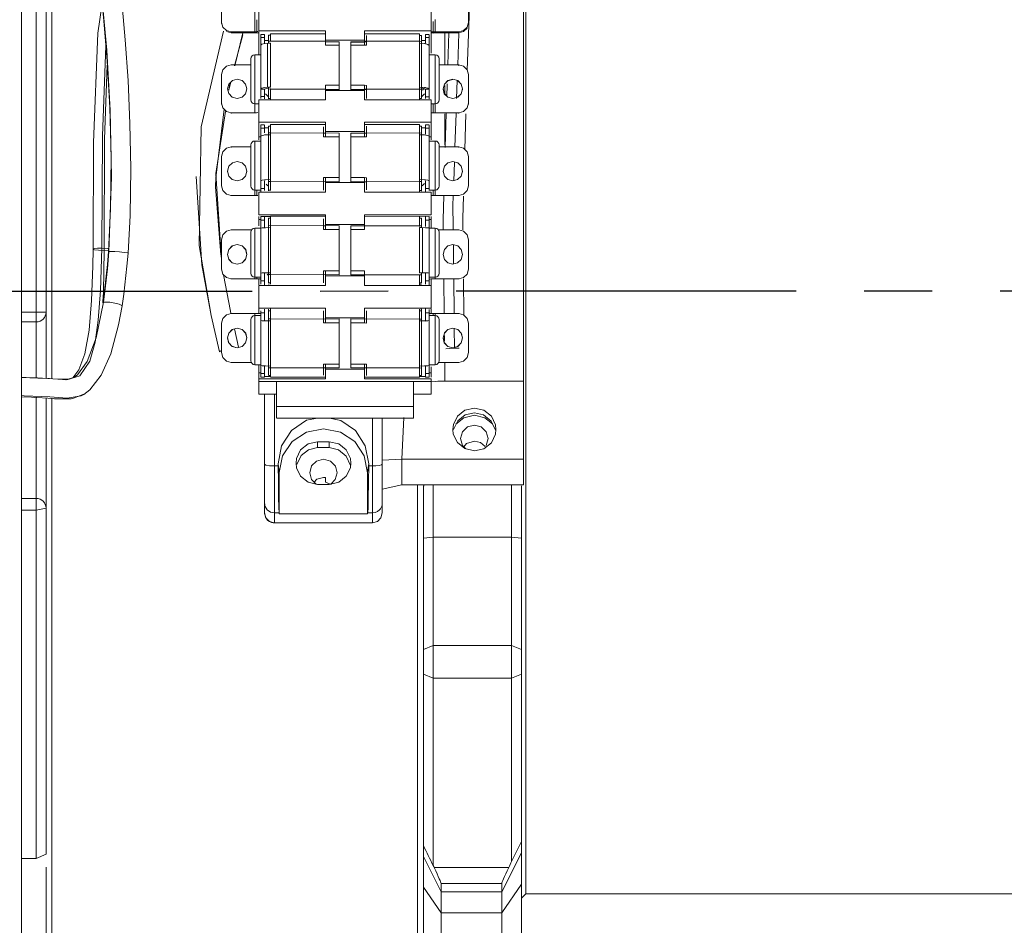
# Model space of a CAD drawing. Header units: millimetres. Extents: x 3925 to 5043, y -86 to 778.
# Tile 41 of 45: x 4886 to 4936, y 317 to 363. Entities that reach past the tile are written whole.
import ezdxf

# ---------------------------------------------------------------- set-up
doc = ezdxf.new("R2010")
doc.units = ezdxf.units.MM
doc.header["$LTSCALE"] = 46.255
doc.header["$PDMODE"] = 3
doc.header["$PDSIZE"] = 1
doc.linetypes.add('CENTER', pattern=[0.6, 0.375, -0.075, 0.075, -0.075])
doc.layers.get('0').update_dxf_attribs({"linetype": 'CONTINUOUS'})
doc.layers.get('Defpoints').update_dxf_attribs({"linetype": 'CONTINUOUS'})
doc.layers.add('PJ-LENS-FUJIDXF_CONTINUOUS_LINE', color=7, linetype='CONTINUOUS')
doc.styles.add('SLDTEXTSTYLE0', font='arialbd.ttf', dxfattribs={"height": 5.5})
doc.styles.add('SLDTEXTSTYLE2', font='arial.ttf')
doc.dimstyles.new('SLDDIMSTYLE1', dxfattribs={"dimtxt": 5.650301, "dimasz": 4.572, "dimexe": 0, "dimexo": 0.0625, "dimgap": 1.412575, "dimtad": 0, "dimtih": 1, "dimtoh": 1, "dimlfac": 3.5, "dimrnd": 1e-09, "dimzin": 4, "dimdsep": 46, "dimtxsty": 'SLDTEXTSTYLE0', "dimsah": 1, "dimcen": 0.09, "dimadec": 0, "dimazin": 1, "dimtol": 1, "dimtp": 0.8, "dimtm": 0.8, "dimtfac": 1, "dimtdec": 1, "dimtofl": 0, "dimtmove": 0, "dimatfit": 3, "dimfxl": 1, "dimfrac": 2, "dimtolj": 1, "dimarcsym": 0})

# ---------------------------------------------------------------- blocks, each defined once
blk = doc.blocks.new('*D77')
at = {"color": 0, "linetype": 'Continuous', "lineweight": -2}
for p, q in [((4644.607, 572.344), (4644.616, 269.12)), ((4911.374, 299), (4911.375, 269.129)), ((4649.616, 269.121), (4906.375, 269.128))]:
    blk.add_line(p, q, dxfattribs=at)
at = {"color": 0, "linetype": 'Continuous'}
for points in [[(4649.616, 269.954), (4649.616, 268.287), (4644.616, 269.12)], [(4906.375, 269.962), (4906.375, 268.295), (4911.375, 269.129)]]:
    blk.add_solid(points, dxfattribs=at)
at = {"layer": 'Defpoints', "color": 0, "linetype": 'Continuous'}
for p in [(4644.607, 572.407), (4911.374, 299.063), (4911.375, 269.129)]:
    blk.add_point(p, dxfattribs=at)
at = {"color": 0, "linetype": 'Continuous', "lineweight": 0, "insert": (4778.162, 273.741), "char_height": 5, "attachment_point": 5, "rotation": 0.0018, "style": 'SLDTEXTSTYLE2'}
blk.add_mtext('\\A1;266.76 [10.50]', dxfattribs=at)
blk = doc.blocks.new('*D78')
at = {"color": 0, "linetype": 'Continuous', "lineweight": -2}
for p, q in [((4644.607, 572.344), (4644.607, 245.474)), ((4981.238, 325.546), (4981.238, 245.474)), ((4649.607, 245.474), (4976.238, 245.474))]:
    blk.add_line(p, q, dxfattribs=at)
at = {"color": 0, "linetype": 'Continuous'}
for points in [[(4649.607, 246.307), (4649.607, 244.641), (4644.607, 245.474)], [(4976.238, 246.307), (4976.238, 244.641), (4981.238, 245.474)]]:
    blk.add_solid(points, dxfattribs=at)
at = {"layer": 'Defpoints', "color": 0, "linetype": 'Continuous'}
for p in [(4644.607, 572.407), (4981.238, 325.608), (4981.238, 245.474)]:
    blk.add_point(p, dxfattribs=at)
at = {"color": 0, "linetype": 'Continuous', "lineweight": 0, "insert": (4813.09, 250.091), "char_height": 5, "attachment_point": 5, "style": 'SLDTEXTSTYLE2'}
blk.add_mtext('\\A1;336.63 [13.25]', dxfattribs=at)

msp = doc.modelspace()

# ---------------------------------------------------------------- linework, layer by layer
at = {"color": 4, "linetype": 'CENTER'}
msp.add_line((4686.021, 348.996), (4986.238, 349.058), dxfattribs=at)
at = {"layer": 'PJ-LENS-FUJIDXF_CONTINUOUS_LINE', "color": 7, "linetype": 'Continuous', "lineweight": 0}
for p, q in [((4885.874, 293.067), (4885.874, 405.049)), ((4887.124, 344.581), (4887.124, 403.557)), ((4887.424, 389.308), (4887.424, 344.564)), ((4911.607, 379.808), (4911.607, 318.308)), ((4886.624, 347.954), (4886.624, 378.016)), ((4911.474, 339.16), (4911.474, 373.468)), ((4908.612, 360.303), (4908.808, 365.955)), ((4897.774, 365.379), (4897.774, 362.265)), ((4891.163, 361.845), (4890.984, 363.805)), ((4896.074, 364.163), (4896.074, 362.676)), ((4908.674, 362.676), (4908.674, 364.163)), ((4897.974, 363.42), (4897.974, 361.084)), ((4906.774, 361.162), (4906.774, 363.42)), ((4896.142, 362.501), (4896.074, 362.739)), ((4897.874, 362.872), (4897.874, 362.264)), ((4906.874, 362.258), (4906.874, 362.777)), ((4906.974, 362.872), (4906.974, 362.879)), ((4906.974, 362.265), (4906.974, 362.872)), ((4896.324, 362.266), (4896.574, 362.202)), ((4897.774, 362.265), (4896.574, 362.265)), ((4896.574, 362.202), (4896.574, 362.265)), ((4897.774, 362.202), (4896.574, 362.202)), ((4896.754, 360.522), (4897.169, 362.201)), ((4897.774, 362.265), (4897.874, 362.264)), ((4897.97, 362.214), (4897.774, 362.202)), ((4897.774, 362.202), (4897.874, 362.201)), ((4897.974, 362.208), (4897.874, 362.201)), ((4901.374, 362.302), (4897.974, 362.302)), ((4901.374, 362.16), (4898.574, 362.16)), ((4898.574, 362.159), (4898.574, 361.805)), ((4901.374, 361.578), (4901.374, 362.302)), ((4906.774, 362.302), (4903.374, 362.302)), ((4903.374, 361.578), (4903.374, 362.302)), ((4903.374, 362.16), (4906.174, 362.16)), ((4906.174, 358.794), (4906.174, 362.159)), ((4906.874, 362.195), (4906.774, 362.202)), ((4906.806, 362.262), (4906.874, 362.258)), ((4906.974, 362.265), (4906.874, 362.258)), ((4906.874, 362.195), (4906.974, 362.202)), ((4906.891, 362.268), (4906.974, 362.265)), ((4906.974, 362.265), (4908.174, 362.265)), ((4908.174, 362.202), (4906.974, 362.202)), ((4907.474, 360.554), (4907.474, 362.195)), ((4907.677, 362.213), (4907.618, 360.582)), ((4908.188, 362.195), (4908.132, 360.564)), ((4908.425, 362.329), (4908.174, 362.265)), ((4908.174, 362.265), (4908.174, 362.202)), ((4896.737, 360.524), (4897.156, 362.111)), ((4898.074, 358.855), (4898.074, 362.126)), ((4898.074, 362.12), (4898.274, 362.12)), ((4898.074, 361.976), (4898.274, 361.976)), ((4898.274, 361.671), (4898.274, 362.116)), ((4898.274, 361.809), (4898.474, 361.809)), ((4898.281, 361.659), (4898.474, 361.671)), ((4898.424, 359.429), (4898.424, 361.67)), ((4898.574, 362.084), (4898.474, 362.084)), ((4898.474, 362.083), (4898.474, 361.671)), ((4898.574, 361.775), (4898.474, 361.778)), ((4898.574, 361.675), (4898.474, 361.675)), ((4901.374, 361.773), (4898.574, 361.775)), ((4898.574, 361.675), (4898.574, 359.434)), ((4901.374, 361.826), (4903.374, 361.826)), ((4901.374, 361.75), (4902.074, 361.75)), ((4902.074, 359.287), (4902.074, 361.75)), ((4902.674, 361.75), (4903.374, 361.75)), ((4902.674, 361.75), (4902.674, 359.287)), ((4902.674, 361.723), (4903.374, 361.723)), ((4903.374, 361.773), (4906.174, 361.773)), ((4903.374, 361.75), (4903.474, 361.746)), ((4903.474, 361.573), (4903.474, 362.078)), ((4906.169, 362.074), (4906.274, 362.074)), ((4906.174, 361.773), (4906.274, 361.768)), ((4906.425, 361.66), (4906.174, 361.675)), ((4906.274, 358.853), (4906.274, 362.077)), ((4906.274, 362.074), (4906.274, 362.068)), ((4906.274, 361.809), (4906.474, 361.809)), ((4906.475, 361.658), (4906.425, 361.66)), ((4906.607, 361.619), (4906.425, 361.66)), ((4906.474, 362.12), (4906.474, 362.123)), ((4906.474, 362.12), (4906.674, 362.12)), ((4906.474, 362.12), (4906.474, 361.671)), ((4906.674, 361.97), (4906.474, 361.97)), ((4906.674, 362.123), (4906.674, 362.12)), ((4906.674, 361.562), (4906.674, 362.11)), ((4902.074, 361.578), (4901.374, 361.578)), ((4903.374, 361.578), (4902.674, 361.578)), ((4903.374, 361.578), (4903.474, 361.573)), ((4906.674, 361.562), (4906.607, 361.619)), ((4906.674, 361.562), (4906.674, 359.299)), ((4897.574, 360.883), (4897.574, 358.784)), ((4897.774, 361.084), (4898.074, 361.084)), ((4897.774, 361.084), (4897.774, 358.131)), ((4906.974, 361.084), (4906.674, 361.084)), ((4906.974, 361.068), (4906.974, 361.079)), ((4906.974, 358.131), (4906.974, 361.068)), ((4907.174, 358.793), (4907.174, 360.882)), ((4907.174, 360.878), (4907.174, 360.88)), ((4897.574, 360.567), (4896.574, 360.567)), ((4907.174, 360.567), (4908.174, 360.567)), ((4908.174, 360.562), (4908.174, 360.517)), ((4896.074, 360.08), (4896.074, 358.573)), ((4897.306, 359.594), (4897.125, 359.77)), ((4907.623, 359.765), (4907.442, 359.589)), ((4907.627, 359.772), (4907.443, 359.596)), ((4907.874, 359.832), (4907.623, 359.765)), ((4907.876, 359.836), (4907.627, 359.772)), ((4908.064, 358.851), (4908.096, 359.779)), ((4908.309, 359.585), (4908.128, 359.765)), ((4908.674, 358.573), (4908.674, 360.08)), ((4896.443, 359.596), (4896.374, 359.349)), ((4896.374, 359.349), (4896.443, 359.104)), ((4896.447, 359.293), (4896.496, 359.61)), ((4896.449, 359.286), (4896.537, 359.641)), ((4897.374, 359.349), (4897.306, 359.594)), ((4897.306, 359.102), (4897.374, 359.349)), ((4898.074, 359.34), (4898.286, 359.34)), ((4898.274, 359.418), (4898.474, 359.43)), ((4898.274, 358.846), (4898.274, 359.34)), ((4898.355, 359.368), (4898.286, 359.34)), ((4898.474, 359.386), (4898.355, 359.368)), ((4898.574, 359.434), (4898.474, 359.434)), ((4898.474, 359.43), (4898.474, 358.837)), ((4898.474, 359.343), (4898.574, 359.34)), ((4898.574, 359.369), (4898.574, 358.824)), ((4901.374, 359.337), (4898.574, 359.34)), ((4901.374, 359.532), (4902.074, 359.532)), ((4901.374, 358.794), (4901.374, 359.532)), ((4902.074, 359.314), (4901.374, 359.314)), ((4903.374, 359.27), (4901.374, 359.27)), ((4902.674, 359.532), (4903.374, 359.532)), ((4903.374, 359.314), (4902.674, 359.314)), ((4903.374, 359.532), (4903.474, 359.527)), ((4903.374, 358.794), (4903.374, 359.532)), ((4903.374, 359.337), (4906.174, 359.337)), ((4903.374, 359.314), (4903.474, 359.31)), ((4903.474, 358.853), (4903.474, 359.527)), ((4906.174, 359.434), (4906.425, 359.419)), ((4906.274, 359.332), (4906.174, 359.337)), ((4906.327, 359.279), (4906.375, 359.327)), ((4906.425, 359.419), (4906.474, 359.418)), ((4906.425, 359.419), (4906.607, 359.378)), ((4906.474, 359.34), (4906.674, 359.34)), ((4906.474, 359.322), (4906.474, 359.34)), ((4906.474, 359.299), (4906.474, 359.322)), ((4906.474, 358.849), (4906.474, 359.299)), ((4906.607, 359.378), (4906.674, 359.322)), ((4906.674, 358.841), (4906.674, 359.299)), ((4907.443, 359.596), (4907.374, 359.349)), ((4907.374, 359.349), (4907.443, 359.104)), ((4907.374, 359.344), (4907.44, 359.103)), ((4907.374, 359.299), (4907.374, 359.344)), ((4907.474, 359.069), (4907.474, 359.512)), ((4907.581, 359.545), (4907.564, 358.98)), ((4907.583, 359.606), (4907.581, 359.545)), ((4908.374, 359.349), (4908.306, 359.594)), ((4908.306, 359.102), (4908.374, 359.349)), ((4908.374, 359.344), (4908.309, 359.585)), ((4908.374, 359.299), (4908.374, 359.344)), ((4901.374, 358.794), (4897.974, 358.794)), ((4897.974, 356.755), (4897.974, 358.794)), ((4898.074, 358.956), (4898.274, 358.956)), ((4898.319, 359.087), (4898.484, 358.925)), ((4898.474, 358.858), (4898.574, 358.858)), ((4906.774, 358.794), (4903.374, 358.794)), ((4906.174, 358.853), (4906.274, 358.853)), ((4906.265, 358.925), (4906.43, 359.087)), ((4906.674, 358.95), (4906.474, 358.95)), ((4906.774, 356.755), (4906.774, 358.794)), ((4907.174, 358.789), (4907.174, 358.78)), ((4907.44, 359.103), (4907.621, 358.924)), ((4907.443, 359.104), (4907.624, 358.928)), ((4907.874, 358.857), (4908.126, 358.924)), ((4908.122, 358.926), (4908.306, 359.102)), ((4908.126, 358.924), (4908.307, 359.1)), ((4895.781, 354.813), (4896.207, 358.309)), ((4895.79, 355.034), (4896.278, 358.196)), ((4897.774, 358.584), (4897.974, 358.584)), ((4906.974, 358.584), (4906.774, 358.584)), ((4906.874, 358.127), (4906.874, 358.579)), ((4908.674, 358.618), (4908.607, 358.374)), ((4897.774, 358.131), (4896.574, 358.131)), ((4896.574, 358.086), (4896.574, 358.131)), ((4901.374, 357.646), (4897.974, 357.646)), ((4901.374, 356.907), (4901.374, 357.646)), ((4906.774, 357.646), (4903.374, 357.646)), ((4903.374, 357.646), (4903.374, 356.907)), ((4906.806, 358.129), (4906.874, 358.127)), ((4906.974, 358.131), (4906.874, 358.127)), ((4906.891, 358.134), (4906.974, 358.131)), ((4906.974, 358.131), (4908.174, 358.131)), ((4907.474, 356.486), (4907.474, 358.082)), ((4907.539, 358.1), (4907.488, 356.356)), ((4907.98, 356.389), (4908.038, 358.086)), ((4908.174, 358.131), (4908.174, 358.086)), ((4908.486, 356.255), (4908.541, 358.07)), ((4898.074, 357.518), (4898.274, 357.518)), ((4898.074, 356.95), (4898.074, 357.518)), ((4898.074, 357.346), (4898.274, 357.346)), ((4898.274, 357.102), (4898.274, 357.502)), ((4898.274, 357.354), (4898.474, 357.354)), ((4898.474, 354.146), (4898.474, 357.448)), ((4898.574, 357.445), (4898.474, 357.445)), ((4901.374, 357.538), (4898.574, 357.538)), ((4898.574, 354.166), (4898.574, 357.537)), ((4901.274, 356.904), (4901.274, 357.419)), ((4903.374, 357.167), (4901.374, 357.167)), ((4903.374, 357.538), (4906.174, 357.538)), ((4903.474, 357.442), (4903.474, 356.898)), ((4906.174, 354.065), (4906.174, 357.537)), ((4906.274, 357.44), (4906.174, 357.44)), ((4906.274, 354.14), (4906.274, 357.442)), ((4906.274, 357.354), (4906.474, 357.354)), ((4906.474, 357.512), (4906.674, 357.512)), ((4906.474, 357.041), (4906.474, 357.512)), ((4906.474, 357.34), (4906.674, 357.34)), ((4906.674, 356.944), (4906.674, 357.496)), ((4897.774, 356.689), (4898.074, 356.689)), ((4897.774, 356.689), (4897.774, 353.913)), ((4897.774, 356.675), (4897.774, 356.686)), ((4897.974, 356.9), (4898.074, 356.9)), ((4898.142, 356.973), (4898.074, 356.939)), ((4898.074, 354.646), (4898.074, 356.939)), ((4898.324, 356.997), (4898.142, 356.973)), ((4898.324, 356.997), (4898.274, 356.996)), ((4898.574, 357.006), (4898.324, 356.997)), ((4898.574, 357.105), (4898.474, 357.102)), ((4902.074, 357.092), (4898.574, 357.105)), ((4901.374, 357.092), (4901.274, 357.089)), ((4901.374, 356.907), (4901.274, 356.904)), ((4902.074, 356.907), (4901.374, 356.907)), ((4902.074, 354.598), (4902.074, 357.092)), ((4902.674, 357.092), (4906.174, 357.105)), ((4902.674, 357.092), (4902.674, 354.614)), ((4902.674, 357.07), (4903.474, 357.083)), ((4903.274, 356.907), (4902.674, 356.898)), ((4903.374, 356.907), (4902.674, 356.907)), ((4903.474, 356.898), (4903.374, 356.907)), ((4906.274, 357.097), (4906.174, 357.105)), ((4906.425, 356.997), (4906.174, 357.006)), ((4906.475, 356.99), (4906.425, 356.997)), ((4906.607, 356.973), (4906.425, 356.997)), ((4906.674, 356.939), (4906.607, 356.973)), ((4906.674, 356.939), (4906.674, 354.66)), ((4906.774, 356.9), (4906.674, 356.9)), ((4906.974, 356.689), (4906.674, 356.689)), ((4906.974, 356.675), (4906.974, 356.686)), ((4906.974, 353.913), (4906.974, 356.675)), ((4897.574, 356.39), (4896.574, 356.39)), ((4896.574, 356.388), (4896.574, 356.361)), ((4897.574, 356.488), (4897.574, 354.39)), ((4907.174, 354.398), (4907.174, 356.488)), ((4907.174, 356.39), (4908.174, 356.39)), ((4908.174, 356.382), (4908.174, 356.355)), ((4896.074, 355.895), (4896.074, 354.382)), ((4907.876, 355.647), (4907.627, 355.582)), ((4908.674, 354.382), (4908.674, 355.895)), ((4896.443, 355.403), (4896.374, 355.152)), ((4896.374, 355.152), (4896.443, 354.902)), ((4896.374, 355.149), (4896.374, 355.122)), ((4897.306, 355.401), (4897.125, 355.58)), ((4897.374, 355.152), (4897.306, 355.401)), ((4897.306, 354.901), (4897.374, 355.152)), ((4897.374, 355.122), (4897.374, 355.149)), ((4907.443, 355.403), (4907.374, 355.152)), ((4907.374, 355.152), (4907.443, 354.902)), ((4907.374, 355.143), (4907.374, 355.125)), ((4907.627, 355.582), (4907.443, 355.403)), ((4907.921, 354.66), (4907.953, 355.591)), ((4908.374, 355.152), (4908.306, 355.401)), ((4908.306, 354.901), (4908.374, 355.152)), ((4908.374, 355.125), (4908.374, 355.143)), ((4895.77, 354.355), (4895.781, 354.813)), ((4896.074, 350.627), (4895.79, 355.034)), ((4896.873, 354.656), (4897.122, 354.721)), ((4897.122, 354.721), (4897.306, 354.901)), ((4898.074, 354.66), (4898.142, 354.693)), ((4898.074, 354.093), (4898.074, 354.646)), ((4898.142, 354.693), (4898.324, 354.717)), ((4898.274, 354.717), (4898.324, 354.717)), ((4898.274, 354.66), (4898.274, 354.646)), ((4898.274, 354.166), (4898.274, 354.646)), ((4898.324, 354.717), (4898.574, 354.726)), ((4898.474, 354.625), (4898.574, 354.627)), ((4902.074, 354.614), (4898.574, 354.627)), ((4901.274, 354.823), (4901.374, 354.826)), ((4901.274, 354.175), (4901.274, 354.823)), ((4901.374, 354.826), (4902.074, 354.826)), ((4901.374, 354.078), (4901.374, 354.826)), ((4902.674, 354.826), (4903.374, 354.826)), ((4902.674, 354.614), (4906.174, 354.627)), ((4903.374, 354.826), (4903.474, 354.817)), ((4903.374, 354.078), (4903.374, 354.826)), ((4903.474, 354.194), (4903.474, 354.817)), ((4906.174, 354.726), (4906.425, 354.717)), ((4906.274, 354.619), (4906.174, 354.627)), ((4906.425, 354.717), (4906.474, 354.711)), ((4906.425, 354.717), (4906.607, 354.693)), ((4906.474, 354.646), (4906.474, 354.66)), ((4906.474, 354.087), (4906.474, 354.646)), ((4906.607, 354.693), (4906.674, 354.66)), ((4906.674, 354.16), (4906.674, 354.665)), ((4907.443, 354.902), (4907.624, 354.723)), ((4908.122, 354.721), (4908.306, 354.901)), ((4896.036, 350.88), (4895.77, 354.355)), ((4897.774, 354.189), (4898.074, 354.189)), ((4897.874, 354.186), (4897.874, 353.91)), ((4898.074, 354.274), (4898.274, 354.274)), ((4898.348, 354.497), (4898.434, 354.412)), ((4898.474, 354.175), (4898.574, 354.175)), ((4903.374, 354.567), (4901.374, 354.567)), ((4902.674, 354.592), (4902.674, 354.606)), ((4903.374, 354.614), (4903.474, 354.606)), ((4906.274, 354.169), (4906.174, 354.169)), ((4906.312, 354.409), (4906.424, 354.521)), ((4906.474, 354.268), (4906.674, 354.268)), ((4906.974, 354.189), (4906.674, 354.189)), ((4906.874, 353.904), (4906.874, 354.189)), ((4897.774, 353.913), (4896.574, 353.913)), ((4896.574, 353.886), (4896.574, 353.913)), ((4897.874, 353.91), (4897.774, 353.913)), ((4901.374, 354.078), (4897.974, 354.078)), ((4897.974, 354.078), (4897.974, 352.921)), ((4906.774, 354.078), (4903.374, 354.078)), ((4906.774, 352.921), (4906.774, 354.078)), ((4906.806, 353.906), (4906.874, 353.904)), ((4906.874, 353.904), (4906.974, 353.913)), ((4906.891, 353.914), (4906.974, 353.913)), ((4906.974, 353.913), (4908.174, 353.913)), ((4907.174, 353.913), (4908.174, 353.904)), ((4907.416, 353.9), (4907.381, 352.695)), ((4907.894, 353.887), (4907.884, 353.378)), ((4908.174, 353.913), (4908.174, 353.886)), ((4890.416, 353.238), (4890.306, 351.048)), ((4907.896, 352.153), (4907.884, 353.579)), ((4901.374, 352.921), (4897.974, 352.921)), ((4897.974, 352.847), (4897.974, 352.368)), ((4897.974, 352.695), (4898.074, 352.695)), ((4898.074, 352.847), (4898.274, 352.847)), ((4898.074, 352.256), (4898.074, 352.847)), ((4898.074, 352.656), (4898.274, 352.656)), ((4898.274, 352.256), (4898.274, 352.847)), ((4898.274, 352.833), (4898.574, 352.833)), ((4898.574, 352.756), (4898.474, 352.756)), ((4898.474, 349.462), (4898.474, 352.756)), ((4898.574, 352.852), (4901.374, 352.852)), ((4898.574, 349.397), (4898.574, 352.852)), ((4901.274, 352.172), (4901.274, 352.727)), ((4901.374, 352.173), (4901.374, 352.921)), ((4906.774, 352.921), (4903.374, 352.921)), ((4903.374, 352.173), (4903.374, 352.921)), ((4903.374, 352.852), (4906.674, 352.847)), ((4906.174, 352.337), (4906.174, 352.842)), ((4906.274, 352.75), (4906.174, 352.75)), ((4906.274, 352.272), (4906.274, 352.75)), ((4906.474, 352.337), (4906.474, 352.842)), ((4906.674, 352.65), (4906.474, 352.65)), ((4906.674, 349.344), (4906.674, 352.842)), ((4906.774, 352.695), (4906.674, 352.695)), ((4906.774, 352.253), (4906.774, 352.833)), ((4907.381, 352.695), (4907.387, 352.161)), ((4897.574, 352.156), (4896.574, 352.156)), ((4896.574, 352.155), (4896.574, 352.147)), ((4897.774, 352.244), (4898.074, 352.244)), ((4897.774, 352.244), (4897.774, 349.658)), ((4897.774, 352.232), (4897.774, 352.243)), ((4898.142, 352.263), (4898.074, 352.253)), ((4898.074, 349.951), (4898.074, 352.253)), ((4898.324, 352.27), (4898.142, 352.263)), ((4898.324, 352.27), (4898.274, 352.27)), ((4898.574, 352.273), (4898.324, 352.27)), ((4898.574, 352.373), (4898.474, 352.372)), ((4902.074, 352.369), (4898.574, 352.373)), ((4901.374, 352.369), (4901.274, 352.368)), ((4901.374, 352.173), (4901.274, 352.172)), ((4903.374, 352.437), (4901.374, 352.437)), ((4902.074, 352.173), (4901.374, 352.173)), ((4902.074, 349.866), (4902.074, 352.369)), ((4902.674, 352.369), (4906.174, 352.37)), ((4902.674, 352.369), (4902.674, 349.871)), ((4903.374, 352.173), (4902.674, 352.173)), ((4906.274, 352.367), (4906.174, 352.37)), ((4906.174, 352.273), (4906.274, 352.273)), ((4906.174, 349.975), (4906.174, 352.273)), ((4906.474, 352.27), (4906.274, 352.272)), ((4906.325, 352.272), (4906.325, 349.974)), ((4906.974, 352.244), (4906.674, 352.244)), ((4906.974, 349.658), (4906.974, 352.244)), ((4907.174, 352.156), (4908.174, 352.156)), ((4896.074, 351.656), (4896.074, 351.647)), ((4896.074, 351.656), (4896.074, 350.158)), ((4897.574, 352.043), (4897.574, 349.945)), ((4907.174, 349.945), (4907.174, 352.043)), ((4908.674, 350.149), (4908.674, 351.656)), ((4889.53, 351.173), (4889.515, 350.3)), ((4889.6, 351.201), (4889.53, 351.174)), ((4889.53, 351.174), (4889.53, 351.173)), ((4889.895, 349.07), (4889.97, 351.224)), ((4890.27, 351.214), (4889.97, 351.224)), ((4890.089, 351.111), (4890.053, 348.979)), ((4896.443, 351.16), (4896.374, 350.907)), ((4896.623, 351.338), (4896.442, 351.157)), ((4896.874, 351.406), (4896.623, 351.338)), ((4897.306, 351.159), (4897.125, 351.339)), ((4897.309, 351.153), (4897.128, 351.337)), ((4897.374, 350.907), (4897.306, 351.159)), ((4897.374, 350.906), (4897.309, 351.153)), ((4907.443, 351.16), (4907.374, 350.907)), ((4907.903, 351.39), (4907.913, 350.418)), ((4908.374, 350.907), (4908.306, 351.159)), ((4890.328, 351.054), (4890.253, 350.175)), ((4890.306, 351.049), (4890.253, 350.4)), ((4890.306, 351.049), (4890.328, 351.054)), ((4890.306, 351.048), (4890.306, 351.049)), ((4890.328, 351.054), (4890.444, 351.057)), ((4891.278, 350.985), (4891.305, 350.975)), ((4896.374, 350.907), (4896.442, 350.657)), ((4896.374, 350.906), (4896.44, 350.659)), ((4896.374, 350.898), (4896.374, 350.906)), ((4897.122, 350.473), (4897.306, 350.654)), ((4897.126, 350.475), (4897.307, 350.656)), ((4897.306, 350.654), (4897.374, 350.907)), ((4897.374, 350.898), (4897.374, 350.906)), ((4907.374, 350.907), (4907.443, 350.655)), ((4907.443, 350.655), (4907.624, 350.475)), ((4908.122, 350.473), (4908.306, 350.654)), ((4908.306, 350.654), (4908.374, 350.907)), ((4889.515, 350.3), (4889.449, 348.556)), ((4890.253, 350.4), (4890.101, 349.041)), ((4890.253, 350.175), (4890.163, 349.311)), ((4896.074, 350.157), (4896.074, 350.149)), ((4896.873, 350.407), (4897.122, 350.473)), ((4896.874, 350.407), (4897.126, 350.475)), ((4896.529, 348.006), (4896.173, 349.866)), ((4896.574, 349.658), (4896.324, 349.725)), ((4897.774, 349.658), (4896.574, 349.658)), ((4896.574, 349.65), (4896.574, 349.658)), ((4896.574, 349.657), (4896.574, 349.649)), ((4897.774, 349.744), (4898.074, 349.744)), ((4897.874, 349.657), (4897.774, 349.658)), ((4897.874, 349.743), (4897.874, 349.657)), ((4897.934, 349.66), (4897.998, 349.662)), ((4897.974, 349.639), (4897.974, 349.352)), ((4897.998, 349.662), (4898.054, 349.643)), ((4898.003, 349.659), (4898.048, 349.661)), ((4898.074, 349.955), (4898.142, 349.965)), ((4898.074, 349.391), (4898.074, 349.958)), ((4898.142, 349.965), (4898.324, 349.972)), ((4898.274, 349.972), (4898.324, 349.972)), ((4898.274, 349.352), (4898.274, 349.958)), ((4898.324, 349.972), (4898.574, 349.975)), ((4898.405, 349.896), (4898.451, 349.85)), ((4898.474, 349.874), (4898.574, 349.875)), ((4902.074, 349.866), (4898.574, 349.875)), ((4901.274, 350.074), (4901.374, 350.075)), ((4901.274, 349.458), (4901.274, 350.074)), ((4901.374, 350.075), (4902.074, 350.075)), ((4901.374, 349.324), (4901.374, 350.075)), ((4903.374, 349.816), (4901.374, 349.816)), ((4902.674, 350.075), (4903.374, 350.075)), ((4902.674, 349.866), (4906.174, 349.872)), ((4903.374, 349.324), (4903.374, 350.075)), ((4906.174, 349.975), (4906.274, 349.975)), ((4906.274, 349.869), (4906.174, 349.872)), ((4906.174, 349.355), (4906.174, 349.839)), ((4906.274, 349.452), (4906.274, 349.975)), ((4906.468, 349.972), (4906.274, 349.974)), ((4906.474, 349.385), (4906.474, 349.958)), ((4906.974, 349.744), (4906.674, 349.744)), ((4906.695, 349.643), (4906.751, 349.662)), ((4906.774, 349.344), (4906.774, 349.65)), ((4906.891, 349.658), (4906.974, 349.658)), ((4906.974, 349.658), (4908.174, 349.658)), ((4907.415, 349.655), (4907.434, 347.892)), ((4907.92, 349.647), (4907.937, 347.898)), ((4908.425, 349.725), (4908.174, 349.658)), ((4908.174, 349.658), (4908.174, 349.65)), ((4908.435, 347.823), (4908.415, 349.653)), ((4890.163, 349.311), (4890.054, 348.468)), ((4901.374, 349.324), (4897.974, 349.324)), ((4897.974, 349.324), (4897.974, 348.163)), ((4898.074, 349.558), (4898.274, 349.558)), ((4898.474, 349.462), (4898.474, 349.458)), ((4898.574, 349.458), (4898.474, 349.458)), ((4898.504, 349.393), (4898.474, 349.397)), ((4906.774, 349.324), (4903.374, 349.324)), ((4906.274, 349.452), (4906.174, 349.452)), ((4906.674, 349.552), (4906.474, 349.552)), ((4906.774, 348.163), (4906.774, 349.324)), ((4889.781, 347.55), (4889.895, 349.07)), ((4890.101, 349.041), (4890.013, 348.445)), ((4890.053, 348.979), (4890.022, 348.503)), ((4890.013, 348.445), (4890.054, 348.468)), ((4890.013, 348.444), (4890.013, 348.445)), ((4890.383, 348.464), (4890.627, 348.426)), ((4890.822, 347.315), (4891.001, 348.285)), ((4901.374, 348.163), (4897.974, 348.163)), ((4897.974, 348.144), (4897.974, 347.934)), ((4898.274, 347.534), (4898.274, 348.109)), ((4898.474, 344.741), (4898.474, 348.113)), ((4898.574, 344.658), (4898.574, 348.138)), ((4901.374, 347.412), (4901.374, 348.163)), ((4906.774, 348.163), (4903.374, 348.163)), ((4903.374, 347.412), (4903.374, 348.163)), ((4906.174, 344.643), (4906.174, 348.107)), ((4906.247, 348.112), (4906.274, 348.107)), ((4906.274, 344.735), (4906.274, 348.107)), ((4906.474, 347.529), (4906.474, 348.138)), ((4906.674, 347.544), (4906.674, 348.103)), ((4906.774, 347.9), (4906.774, 348.138)), ((4886.624, 347.954), (4885.874, 347.955)), ((4886.624, 347.954), (4887.124, 347.964)), ((4895.552, 347.796), (4895.968, 345.946)), ((4896.553, 347.901), (4896.529, 348.006)), ((4896.574, 347.895), (4896.574, 347.906)), ((4896.574, 347.894), (4896.574, 347.905)), ((4897.774, 347.894), (4896.574, 347.894)), ((4897.774, 347.895), (4897.874, 347.895)), ((4897.857, 347.894), (4897.774, 347.894)), ((4897.774, 347.894), (4897.774, 345.294)), ((4897.774, 347.783), (4898.074, 347.783)), ((4897.943, 347.895), (4897.874, 347.895)), ((4898.003, 347.893), (4897.943, 347.895)), ((4898.037, 347.901), (4897.998, 347.889)), ((4898.048, 347.89), (4898.003, 347.893)), ((4898.074, 347.534), (4898.074, 348.034)), ((4898.074, 347.934), (4898.274, 347.934)), ((4898.574, 348.034), (4898.474, 348.034)), ((4898.574, 347.613), (4898.474, 347.613)), ((4898.574, 347.612), (4902.074, 347.617)), ((4901.274, 347.413), (4901.274, 348.034)), ((4903.374, 347.677), (4901.374, 347.677)), ((4902.074, 345.121), (4902.074, 347.617)), ((4902.674, 347.617), (4906.174, 347.612)), ((4902.674, 347.617), (4902.674, 345.121)), ((4903.474, 348.028), (4903.474, 347.408)), ((4906.274, 348.028), (4906.174, 348.028)), ((4906.274, 347.607), (4906.174, 347.612)), ((4906.674, 347.928), (4906.474, 347.928)), ((4906.974, 347.783), (4906.674, 347.783)), ((4906.751, 347.889), (4906.694, 347.908)), ((4906.815, 347.892), (4906.751, 347.889)), ((4906.974, 347.894), (4906.874, 347.89)), ((4906.874, 347.784), (4906.874, 347.89)), ((4906.974, 347.894), (4908.174, 347.894)), ((4906.974, 345.294), (4906.974, 347.894)), ((4908.174, 347.905), (4908.174, 347.9)), ((4908.174, 347.89), (4908.174, 347.9)), ((4908.174, 347.894), (4908.425, 347.827)), ((4885.874, 347.464), (4886.624, 347.464)), ((4886.624, 347.464), (4886.624, 344.608)), ((4889.621, 346.433), (4889.781, 347.55)), ((4896.074, 347.396), (4896.074, 347.407)), ((4896.074, 347.395), (4896.074, 345.897)), ((4896.874, 347.146), (4896.623, 347.078)), ((4896.876, 347.145), (4896.627, 347.08)), ((4896.942, 346.17), (4896.73, 347.114)), ((4897.125, 347.078), (4896.876, 347.145)), ((4897.574, 347.582), (4897.574, 345.484)), ((4898.142, 347.525), (4898.074, 347.539)), ((4898.074, 345.242), (4898.074, 347.539)), ((4898.324, 347.516), (4898.142, 347.525)), ((4898.324, 347.516), (4898.274, 347.516)), ((4898.574, 347.512), (4898.324, 347.516)), ((4901.374, 347.413), (4901.274, 347.413)), ((4902.074, 347.412), (4901.374, 347.412)), ((4903.274, 347.412), (4902.674, 347.408)), ((4903.374, 347.412), (4902.674, 347.412)), ((4903.474, 347.408), (4903.374, 347.412)), ((4906.425, 347.516), (4906.174, 347.512)), ((4906.607, 347.525), (4906.425, 347.516)), ((4906.475, 347.51), (4906.425, 347.516)), ((4906.674, 347.539), (4906.607, 347.525)), ((4906.674, 347.544), (4906.674, 345.242)), ((4907.174, 345.492), (4907.174, 347.582)), ((4907.174, 347.574), (4907.174, 347.579)), ((4907.874, 347.141), (4907.623, 347.073)), ((4907.876, 347.145), (4907.627, 347.08)), ((4907.955, 346.131), (4907.944, 347.141)), ((4908.674, 345.897), (4908.674, 347.395)), ((4896.443, 346.899), (4896.374, 346.646)), ((4896.374, 346.658), (4896.374, 346.647)), ((4896.374, 346.654), (4896.436, 346.412)), ((4896.374, 346.647), (4896.44, 346.4)), ((4896.374, 346.646), (4896.443, 346.395)), ((4896.623, 347.078), (4896.442, 346.898)), ((4896.627, 347.08), (4896.443, 346.899)), ((4897.306, 346.898), (4897.125, 347.078)), ((4897.309, 346.894), (4897.128, 347.078)), ((4897.374, 346.646), (4897.306, 346.898)), ((4897.306, 346.393), (4897.374, 346.646)), ((4897.374, 346.647), (4897.309, 346.894)), ((4897.374, 346.658), (4897.374, 346.647)), ((4907.443, 346.899), (4907.374, 346.646)), ((4907.374, 346.646), (4907.443, 346.395)), ((4907.374, 346.646), (4907.374, 346.641)), ((4907.374, 346.641), (4907.44, 346.394)), ((4907.627, 347.08), (4907.445, 346.901)), ((4907.623, 347.073), (4907.446, 346.895)), ((4907.447, 346.776), (4907.45, 346.494)), ((4908.374, 346.646), (4908.306, 346.898)), ((4908.306, 346.393), (4908.374, 346.646)), ((4908.374, 346.641), (4908.312, 346.878)), ((4908.374, 346.652), (4908.374, 346.641)), ((4889.349, 345.456), (4889.621, 346.433)), ((4896.436, 346.412), (4896.592, 346.24)), ((4896.44, 346.4), (4896.621, 346.217)), ((4896.443, 346.395), (4896.624, 346.214)), ((4896.592, 346.24), (4896.785, 346.165)), ((4896.624, 346.214), (4896.873, 346.147)), ((4896.873, 346.147), (4897.122, 346.212)), ((4896.874, 346.148), (4897.126, 346.216)), ((4897.122, 346.212), (4897.306, 346.393)), ((4897.126, 346.216), (4897.307, 346.397)), ((4907.44, 346.394), (4907.621, 346.211)), ((4907.443, 346.395), (4907.624, 346.214)), ((4907.521, 346.087), (4907.702, 346.117)), ((4907.702, 346.117), (4907.955, 346.131)), ((4907.874, 346.142), (4908.126, 346.21)), ((4907.955, 346.131), (4908.207, 346.126)), ((4908.122, 346.212), (4908.306, 346.393)), ((4908.126, 346.21), (4908.307, 346.391)), ((4896.074, 345.898), (4896.074, 345.909)), ((4908.674, 345.897), (4908.607, 345.647)), ((4896.574, 345.399), (4896.574, 345.409)), ((4897.574, 345.398), (4896.574, 345.398)), ((4897.774, 345.295), (4897.774, 345.284)), ((4897.774, 345.283), (4898.074, 345.283)), ((4897.974, 345.284), (4897.974, 343.787)), ((4898.074, 345.242), (4898.142, 345.229)), ((4898.074, 345.242), (4898.074, 344.65)), ((4898.142, 345.229), (4898.324, 345.219)), ((4898.274, 344.65), (4898.274, 345.238)), ((4898.274, 345.219), (4898.324, 345.219)), ((4898.324, 345.219), (4898.574, 345.215)), ((4898.474, 345.117), (4898.574, 345.117)), ((4902.074, 345.121), (4898.574, 345.116)), ((4901.274, 345.316), (4901.374, 345.316)), ((4901.274, 344.741), (4901.274, 345.316)), ((4901.374, 345.315), (4902.074, 345.315)), ((4901.374, 344.568), (4901.374, 345.315)), ((4902.674, 345.315), (4903.374, 345.315)), ((4906.174, 345.116), (4902.674, 345.121)), ((4903.374, 345.315), (4903.474, 345.31)), ((4903.374, 344.568), (4903.374, 345.315)), ((4903.474, 344.735), (4903.474, 345.31)), ((4906.174, 345.215), (4906.425, 345.219)), ((4906.274, 345.111), (4906.174, 345.116)), ((4906.425, 345.219), (4906.607, 345.229)), ((4906.425, 345.219), (4906.474, 345.213)), ((4906.474, 344.645), (4906.474, 345.232)), ((4906.607, 345.229), (4906.674, 345.242)), ((4906.974, 345.283), (4906.674, 345.283)), ((4906.674, 344.643), (4906.674, 345.232)), ((4906.774, 344.643), (4906.774, 345.182)), ((4906.974, 345.284), (4906.974, 345.295)), ((4907.174, 345.493), (4907.174, 345.488)), ((4907.174, 345.398), (4908.174, 345.398)), ((4907.474, 344.468), (4907.474, 345.393)), ((4908.174, 345.398), (4908.174, 345.393)), ((4885.874, 344.637), (4887.133, 344.578)), ((4888.486, 344.617), (4888.122, 344.517)), ((4888.541, 344.635), (4888.308, 344.538)), ((4888.803, 345.017), (4888.486, 344.617)), ((4898.074, 344.863), (4897.974, 344.863)), ((4898.074, 344.838), (4898.274, 344.838)), ((4898.074, 344.65), (4898.074, 344.649)), ((4898.274, 344.649), (4898.074, 344.649)), ((4898.574, 344.683), (4898.274, 344.683)), ((4898.274, 344.649), (4898.274, 344.65)), ((4898.474, 344.738), (4898.574, 344.738)), ((4901.374, 344.643), (4898.574, 344.643)), ((4903.374, 345.058), (4901.374, 345.058)), ((4906.174, 344.643), (4903.374, 344.643)), ((4906.274, 344.732), (4906.174, 344.732)), ((4906.474, 344.683), (4906.174, 344.683)), ((4906.674, 344.832), (4906.474, 344.832)), ((4906.674, 344.643), (4906.474, 344.643)), ((4906.774, 344.863), (4906.674, 344.863)), ((4887.73, 344.537), (4888.177, 344.508)), ((4901.374, 344.568), (4897.974, 344.568)), ((4906.774, 344.421), (4897.974, 344.421)), ((4898.874, 344.421), (4898.874, 342.567)), ((4906.774, 344.568), (4903.374, 344.568)), ((4905.874, 342.558), (4905.874, 344.421)), ((4906.774, 343.787), (4906.774, 344.568)), ((4906.776, 344.407), (4907.474, 344.468)), ((4911.474, 344.436), (4907.106, 344.436)), ((4885.874, 343.637), (4886.388, 343.622)), ((4886.388, 343.622), (4886.535, 343.616)), ((4886.388, 343.622), (4887.482, 343.554)), ((4886.624, 343.61), (4886.624, 338.464)), ((4887.124, 320.32), (4887.124, 343.576)), ((4889.043, 343.771), (4888.908, 343.698)), ((4889.043, 343.771), (4889.357, 344.008)), ((4898.874, 343.787), (4897.974, 343.787)), ((4898.274, 337.729), (4898.274, 343.787)), ((4898.774, 343.787), (4898.774, 337.215)), ((4906.774, 343.787), (4905.874, 343.787)), ((4887.424, 343.556), (4887.424, 308.808)), ((4898.874, 343.145), (4905.874, 343.145)), ((4905.375, 342.582), (4905.275, 340.467)), ((4908.029, 342.244), (4908.443, 342.578)), ((4908.511, 342.724), (4908.131, 342.424)), ((4908.443, 342.578), (4908.974, 342.701)), ((4908.974, 342.829), (4908.511, 342.724)), ((4909.445, 342.721), (4908.974, 342.829)), ((4909.834, 342.403), (4909.445, 342.721)), ((4898.874, 342.558), (4905.874, 342.558)), ((4903.774, 342.558), (4903.774, 337.215)), ((4904.274, 337.729), (4904.274, 342.558)), ((4908.131, 342.424), (4907.908, 341.973)), ((4909.329, 342.11), (4908.974, 342.206)), ((4910.048, 341.94), (4909.834, 342.403)), ((4908.369, 341.86), (4908.274, 341.512)), ((4900.974, 341.356), (4901.575, 341.356)), ((4900.974, 341.356), (4900.974, 341.052)), ((4901.575, 341.052), (4901.575, 341.356)), ((4908.442, 341.092), (4908.571, 341.256)), ((4908.571, 341.256), (4908.974, 341.383)), ((4908.974, 341.383), (4909.293, 341.308)), ((4909.293, 341.308), (4909.529, 341.113)), ((4909.58, 341.164), (4909.674, 341.512)), ((4901.575, 341.052), (4900.974, 341.052)), ((4898.774, 340.12), (4898.967, 340.12)), ((4899.023, 339.779), (4898.966, 340.224)), ((4898.974, 339.247), (4898.966, 340.224)), ((4903.582, 340.12), (4903.774, 340.12)), ((4903.836, 340.12), (4903.774, 340.12)), ((4905.275, 340.467), (4911.474, 340.467)), ((4905.275, 339.16), (4905.275, 340.467)), ((4899.023, 337.678), (4899.023, 339.779)), ((4901.88, 339.424), (4901.974, 339.772)), ((4903.526, 339.772), (4903.526, 337.678)), ((4900.937, 339.444), (4900.794, 339.3)), ((4901.274, 339.535), (4900.937, 339.444)), ((4901.575, 339.176), (4900.974, 339.176)), ((4901.374, 339.527), (4901.374, 339.291)), ((4901.374, 339.291), (4901.668, 339.17)), ((4901.647, 339.192), (4901.88, 339.424)), ((4904.274, 338.935), (4905.275, 339.16)), ((4911.474, 339.16), (4905.275, 339.16)), ((4906.074, 339.16), (4906.074, 308.808)), ((4906.42, 339.11), (4906.374, 339.106)), ((4906.374, 300.058), (4906.374, 339.106)), ((4910.874, 339.151), (4910.872, 338.241)), ((4911.374, 300.058), (4911.374, 339.106)), ((4885.874, 338.464), (4886.624, 338.464)), ((4910.872, 338.241), (4910.874, 319.954)), ((4886.624, 337.863), (4885.874, 337.863)), ((4886.624, 337.863), (4887.124, 337.964)), ((4886.624, 337.93), (4886.624, 337.964)), ((4886.624, 320.1), (4886.624, 337.93)), ((4898.574, 337.771), (4898.774, 337.729)), ((4899.016, 337.729), (4898.774, 337.729)), ((4899.023, 337.678), (4899.016, 337.729)), ((4903.526, 337.678), (4899.023, 337.678)), ((4903.526, 337.678), (4903.533, 337.729)), ((4903.533, 337.729), (4903.774, 337.729)), ((4903.905, 337.746), (4903.774, 337.729)), ((4904.179, 337.933), (4904.128, 337.874)), ((4898.522, 337.285), (4898.774, 337.215)), ((4898.774, 337.215), (4903.774, 337.215)), ((4906.374, 336.43), (4906.874, 336.488)), ((4906.874, 336.488), (4910.874, 336.488)), ((4910.874, 336.488), (4911.374, 336.43)), ((4906.874, 330.97), (4906.374, 330.751)), ((4906.874, 330.97), (4910.874, 330.97)), ((4910.874, 330.97), (4911.374, 330.751)), ((4906.874, 329.295), (4906.374, 329.495)), ((4910.874, 329.295), (4906.874, 329.295)), ((4910.874, 329.295), (4911.374, 329.495)), ((4910.874, 319.954), (4911.373, 320.964)), ((4886.624, 320.1), (4885.874, 320.1)), ((4886.624, 320.1), (4887.124, 320.32)), ((4907.275, 318.401), (4906.374, 320.203)), ((4910.374, 318.401), (4911.372, 320.397)), ((4887.124, 294.558), (4887.124, 319.657)), ((4910.724, 319.636), (4906.925, 319.636)), ((4907.275, 317.329), (4906.374, 318.646)), ((4907.275, 318.83), (4910.374, 318.83)), ((4907.275, 300.319), (4907.275, 318.83)), ((4910.374, 318.83), (4910.374, 300.319)), ((4910.374, 317.329), (4911.372, 318.788)), ((4910.374, 318.401), (4907.275, 318.401)), ((4911.607, 318.308), (4911.374, 318.076)), ((4977.807, 318.308), (4911.607, 318.308)), ((4910.374, 317.329), (4907.275, 317.329))]:
    msp.add_line(p, q, dxfattribs=at)
for points in [[(4890.221, 361.33), (4889.975, 364.061), (4889.71, 366.437), (4889.518, 368.567), (4889.492, 370.339)], [(4889.837, 365.097), (4890.056, 363.011), (4890.238, 360.775), (4890.371, 358.395), (4890.438, 355.883), (4890.416, 353.238)], [(4889.983, 363.703), (4889.763, 362.185), (4889.551, 356.609), (4889.53, 351.174)], [(4908.674, 362.739), (4908.607, 362.501), (4908.425, 362.329)], [(4896.18, 362.294), (4895.032, 357.416), (4894.936, 351.356), (4895.552, 347.796)], [(4896.574, 362.265), (4896.324, 362.329), (4896.142, 362.501)], [(4897.774, 362.265), (4897.857, 362.268), (4897.934, 362.279)], [(4906.974, 362.202), (4906.788, 362.213), (4906.774, 362.216)], [(4908.174, 362.202), (4908.425, 362.266), (4908.607, 362.438)], [(4891.305, 350.975), (4891.407, 352.892), (4891.444, 355.292), (4891.403, 357.582), (4891.305, 359.769), (4891.163, 361.845)], [(4898.074, 361.58), (4898.127, 361.625), (4898.281, 361.659)], [(4890.176, 361.544), (4889.997, 356.954), (4889.97, 351.224)], [(4890.328, 351.054), (4890.464, 354.852), (4890.398, 358.26), (4890.221, 361.33)], [(4890.089, 351.111), (4890.109, 356.783), (4890.25, 360.554)], [(4896.074, 360.08), (4896.142, 360.324), (4896.324, 360.501), (4896.574, 360.567)], [(4908.174, 360.567), (4908.425, 360.501), (4908.607, 360.324), (4908.674, 360.08)], [(4897.125, 359.77), (4896.876, 359.836), (4896.627, 359.772), (4896.443, 359.596)], [(4908.306, 359.594), (4908.125, 359.77), (4907.876, 359.836)], [(4898.074, 359.34), (4898.128, 359.385), (4898.274, 359.418)], [(4906.474, 359.322), (4906.436, 359.355), (4906.332, 359.379), (4906.271, 359.383)], [(4896.443, 359.104), (4896.624, 358.928), (4896.873, 358.862)], [(4896.873, 358.862), (4897.122, 358.926), (4897.306, 359.102)], [(4907.624, 358.928), (4907.873, 358.862), (4908.122, 358.926)], [(4896.574, 358.131), (4896.324, 358.197), (4896.142, 358.374), (4896.074, 358.618)], [(4897.774, 358.131), (4897.857, 358.134), (4897.934, 358.141)], [(4908.607, 358.374), (4908.425, 358.197), (4908.174, 358.131)], [(4896.074, 355.895), (4896.142, 356.143), (4896.324, 356.324), (4896.574, 356.39)], [(4908.174, 356.39), (4908.425, 356.324), (4908.607, 356.144), (4908.674, 355.895)], [(4897.125, 355.58), (4896.876, 355.647), (4896.627, 355.582), (4896.443, 355.403)], [(4908.306, 355.401), (4908.125, 355.58), (4907.876, 355.647)], [(4894.784, 354.872), (4895.07, 350.367), (4895.552, 347.796)], [(4896.443, 354.902), (4896.624, 354.723), (4896.873, 354.656)], [(4907.624, 354.723), (4907.873, 354.656), (4908.122, 354.721)], [(4896.574, 353.913), (4896.324, 353.98), (4896.142, 354.16), (4896.074, 354.408)], [(4908.674, 354.408), (4908.607, 354.16), (4908.425, 353.98), (4908.174, 353.913)], [(4897.774, 353.913), (4897.857, 353.914), (4897.934, 353.919)], [(4908.387, 352.158), (4908.381, 352.758), (4908.414, 353.87)], [(4896.074, 351.656), (4896.142, 351.907), (4896.324, 352.088), (4896.574, 352.156)], [(4906.674, 352.256), (4906.621, 352.264), (4906.474, 352.27)], [(4908.174, 352.156), (4908.425, 352.089), (4908.607, 351.907), (4908.674, 351.656)], [(4889.53, 351.173), (4889.588, 351.146), (4889.792, 351.121), (4890.089, 351.111)], [(4889.97, 351.224), (4889.752, 351.217), (4889.6, 351.201)], [(4890.089, 351.111), (4890.305, 351.118), (4890.31, 351.118)], [(4897.125, 351.339), (4896.876, 351.407), (4896.627, 351.341), (4896.443, 351.16)], [(4908.306, 351.159), (4908.125, 351.339), (4907.876, 351.407), (4907.627, 351.341), (4907.443, 351.16)], [(4890.444, 351.057), (4890.625, 351.05), (4890.871, 351.033)], [(4890.871, 351.033), (4891.111, 351.01), (4891.278, 350.985)], [(4891.001, 348.283), (4891.09, 348.884), (4891.25, 350.305), (4891.305, 350.974)], [(4896.44, 350.659), (4896.621, 350.475), (4896.624, 350.475)], [(4896.443, 350.655), (4896.624, 350.475), (4896.873, 350.407)], [(4896.324, 349.725), (4896.142, 349.907), (4896.074, 350.158)], [(4907.624, 350.475), (4907.873, 350.407), (4908.122, 350.473)], [(4908.674, 350.158), (4908.607, 349.907), (4908.425, 349.725)], [(4897.774, 349.658), (4897.857, 349.658), (4897.934, 349.66)], [(4897.874, 349.657), (4897.943, 349.658), (4898.003, 349.659)], [(4906.674, 349.958), (4906.622, 349.966), (4906.468, 349.972)], [(4906.751, 349.662), (4906.815, 349.66), (4906.891, 349.658)], [(4906.274, 349.392), (4906.249, 349.388), (4906.18, 349.385)], [(4888.55, 344.641), (4888.72, 344.771), (4889.222, 345.448), (4889.679, 346.646), (4890.054, 348.468)], [(4889.449, 348.556), (4889.318, 347.051), (4889.101, 345.838), (4888.803, 345.017)], [(4890.054, 348.468), (4890.191, 348.477), (4890.383, 348.464)], [(4890.627, 348.426), (4890.852, 348.37), (4890.99, 348.306), (4891.001, 348.285)], [(4886.624, 347.464), (4886.612, 347.529), (4886.616, 347.708), (4886.624, 347.954)], [(4896.074, 347.395), (4896.142, 347.646), (4896.324, 347.827), (4896.574, 347.894)], [(4897.998, 347.889), (4897.934, 347.892), (4897.857, 347.894)], [(4906.765, 347.888), (4906.727, 347.886), (4906.701, 347.884)], [(4906.874, 347.89), (4906.814, 347.889), (4906.774, 347.888)], [(4906.974, 347.894), (4906.891, 347.894), (4906.815, 347.892)], [(4908.425, 347.827), (4908.607, 347.646), (4908.674, 347.395)], [(4889.357, 344.008), (4889.936, 344.746), (4890.424, 345.844), (4890.822, 347.315)], [(4908.306, 346.898), (4908.125, 347.078), (4907.876, 347.145)], [(4908.309, 346.888), (4908.128, 347.072), (4908.124, 347.073)], [(4907.624, 346.214), (4907.873, 346.147), (4908.122, 346.212)], [(4895.968, 345.946), (4896.002, 345.974), (4896.039, 345.989)], [(4896.574, 345.398), (4896.324, 345.465), (4896.142, 345.647), (4896.074, 345.897)], [(4908.607, 345.647), (4908.425, 345.465), (4908.174, 345.398)], [(4888.177, 344.508), (4888.85, 344.714), (4889.349, 345.456)], [(4887.294, 344.572), (4886.107, 344.635), (4885.874, 344.641)], [(4888.308, 344.538), (4887.73, 344.537), (4886.694, 344.609), (4885.874, 344.638)], [(4888.908, 343.698), (4888.206, 343.573), (4887.311, 343.64), (4886, 343.703), (4885.874, 343.705)], [(4887.482, 343.554), (4888.435, 343.543), (4889.059, 343.781)], [(4887.482, 343.554), (4887.551, 343.548), (4888.382, 343.534)], [(4908.974, 343.068), (4908.49, 342.957), (4908.113, 342.656), (4907.903, 342.225), (4907.876, 341.978)], [(4910.074, 341.978), (4910.048, 342.217), (4909.84, 342.65), (4909.46, 342.956), (4908.974, 343.068)], [(4908.974, 342.701), (4909.504, 342.579), (4909.9, 342.261)], [(4899.651, 341.933), (4900.409, 342.447), (4900.967, 342.558)], [(4901.576, 342.558), (4902.156, 342.44), (4902.904, 341.926), (4903.406, 341.153), (4903.583, 340.226)], [(4908.974, 342.206), (4908.622, 342.111), (4908.369, 341.86)], [(4909.674, 341.512), (4909.583, 341.855), (4909.329, 342.11)], [(4898.966, 340.224), (4899.141, 341.149), (4899.651, 341.933)], [(4899.023, 339.779), (4899.194, 340.641), (4899.679, 341.362), (4900.404, 341.846), (4901.274, 342.019)], [(4901.274, 342.019), (4902.147, 341.845), (4902.872, 341.36), (4903.356, 340.637), (4903.526, 339.772)], [(4907.876, 341.978), (4907.901, 341.74), (4908.108, 341.307), (4908.488, 341.001), (4908.974, 340.888)], [(4908.974, 340.888), (4909.46, 341), (4909.84, 341.306), (4910.048, 341.739), (4910.074, 341.978)], [(4900.974, 341.356), (4900.489, 341.244), (4900.109, 340.938), (4899.901, 340.505), (4899.875, 340.266)], [(4902.674, 340.266), (4902.648, 340.504), (4902.441, 340.938), (4902.061, 341.244), (4901.575, 341.356)], [(4908.274, 341.512), (4908.366, 341.169), (4908.547, 340.987)], [(4900.974, 341.052), (4900.515, 340.948), (4900.137, 340.651), (4899.91, 340.199)], [(4902.437, 340.618), (4902.045, 340.942), (4901.575, 341.052)], [(4902.655, 340.098), (4902.65, 340.147), (4902.437, 340.618)], [(4898.774, 340.119), (4898.524, 340.132), (4898.342, 340.167), (4898.274, 340.215)], [(4899.875, 340.266), (4899.901, 340.027), (4900.108, 339.594), (4900.488, 339.288), (4900.974, 339.176)], [(4901.274, 340.466), (4900.922, 340.371), (4900.669, 340.12), (4900.574, 339.772)], [(4901.974, 339.772), (4901.883, 340.115), (4901.629, 340.37), (4901.274, 340.466)], [(4901.575, 339.176), (4902.06, 339.288), (4902.44, 339.594), (4902.648, 340.027), (4902.674, 340.266)], [(4903.583, 340.226), (4903.559, 340.038), (4903.542, 339.902), (4903.526, 339.774)], [(4903.583, 340.226), (4903.575, 339.244), (4903.563, 338.517), (4903.549, 337.996), (4903.533, 337.729)], [(4903.954, 340.126), (4903.896, 340.122), (4903.836, 340.12)], [(4904.274, 340.216), (4904.234, 340.178), (4904.123, 340.147), (4903.954, 340.126)], [(4904.274, 340.417), (4904.943, 340.451), (4905.275, 340.467)], [(4900.574, 339.772), (4900.666, 339.429), (4900.901, 339.192)], [(4898.974, 339.247), (4898.986, 338.517), (4899, 337.994), (4899.016, 337.729)], [(4901.374, 339.527), (4901.341, 339.531), (4901.308, 339.534), (4901.274, 339.535)], [(4906.874, 319.743), (4906.877, 337.637), (4906.874, 339.151)], [(4886.624, 337.964), (4886.624, 338.216), (4886.623, 338.399), (4886.624, 338.464)], [(4898.274, 338.226), (4898.278, 338.168), (4898.287, 338.114), (4898.303, 338.06)], [(4898.303, 338.06), (4898.406, 337.89), (4898.574, 337.771)], [(4904.25, 338.071), (4904.22, 338), (4904.179, 337.933)], [(4904.274, 338.226), (4904.272, 338.173), (4904.264, 338.122), (4904.25, 338.071)], [(4898.274, 337.729), (4898.341, 337.473), (4898.522, 337.285)], [(4898.275, 337.746), (4898.276, 337.688), (4898.284, 337.628)], [(4898.299, 337.568), (4898.322, 337.509), (4898.353, 337.451), (4898.393, 337.396), (4898.44, 337.346), (4898.495, 337.301), (4898.558, 337.264), (4898.628, 337.236)], [(4903.774, 337.215), (4904.027, 337.285), (4904.208, 337.472), (4904.274, 337.729)], [(4904.128, 337.874), (4904.025, 337.796), (4903.905, 337.746)], [(4898.628, 337.236), (4898.702, 337.219), (4898.774, 337.213)]]:
    msp.add_lwpolyline(points, dxfattribs=at)
for centre, radius, start, end in [((4897.774, 360.884), 0.2, 90, 179.9965), ((4906.974, 360.884), 0.2, 0.006, 90), ((4897.774, 358.784), 0.2, 180.006, 270), ((4906.974, 358.784), 0.2, 270, 359.9964), ((4897.774, 356.489), 0.2, 90, 179.9965), ((4906.974, 356.489), 0.2, 0.006, 90), ((4897.774, 354.389), 0.2, 180.006, 270), ((4906.974, 354.389), 0.2, 270, 359.9964), ((4897.774, 352.044), 0.2, 90, 179.9965), ((4906.974, 352.044), 0.2, 0.006, 90), ((4897.774, 349.944), 0.2, 180.006, 270), ((4906.974, 349.944), 0.2, 270, 359.9964), ((4886.624, 347.964), 0.5, 270, 360), ((4897.774, 347.583), 0.2, 90, 179.9965), ((4906.974, 347.583), 0.2, 0.006, 90), ((4897.774, 345.483), 0.2, 180.006, 270), ((4906.974, 345.483), 0.2, 270, 359.9964), ((4886.624, 337.964), 0.5, 359.9998, 90)]:
    msp.add_arc(centre, radius, start, end, dxfattribs=at)
for centre, major_axis, ratio, start_param, end_param in [((4902, 326.863), (-22.223, 44.595), 0.024183, -1.743184, -1.720209), ((4890.907, 349.058), (-24.641, 49.495), 0.027877, -2.221174, -2.218498), ((4906.278, 320.825), (-0.996, 2), 0.027877, -3.085657, -2.221174), ((4911.372, 320.825), (0.996, 2), 0.027877, -4.062011, -3.197528), ((4926.742, 349.058), (24.641, 49.495), 0.027877, -4.069975, -4.062011)]:
    msp.add_ellipse(centre, major_axis=major_axis, ratio=ratio, start_param=start_param, end_param=end_param, dxfattribs=at)

# ---------------------------------------------------------------- dimensions: what is measured, and where the dimension line sits
at = {"color": 2, "linetype": 'Continuous', "lineweight": 0}
dim = msp.add_linear_dim(base=(4911.375, 269.129), p1=(4644.607, 572.407), p2=(4911.374, 299.063), angle=0.0018, dimstyle='SLDDIMSTYLE1', override={"dimtxt": 5, "dimasz": 5, "dimtad": 1, "dimtih": 0, "dimlfac": 1, "dimtxsty": 'SLDTEXTSTYLE2', "dimtol": 0, "dimtp": 0.6, "dimtm": 0.6}, dxfattribs=at)
dim.commit()
dim.dimension.update_dxf_attribs({"geometry": '*D77', "text_midpoint": (4778.162, 269.125), "dimtype": 160})
dim = msp.add_linear_dim(base=(4981.238, 245.474), p1=(4644.607, 572.407), p2=(4981.238, 325.608), dimstyle='SLDDIMSTYLE1', override={"dimtxt": 5, "dimasz": 5, "dimtad": 1, "dimtih": 0, "dimlfac": 1, "dimtxsty": 'SLDTEXTSTYLE2', "dimtol": 0, "dimtp": 0.6, "dimtm": 0.6}, dxfattribs=at)
dim.commit()
dim.dimension.update_dxf_attribs({"geometry": '*D78', "text_midpoint": (4813.09, 245.474), "dimtype": 160})

doc.saveas('drawing.dxf')
